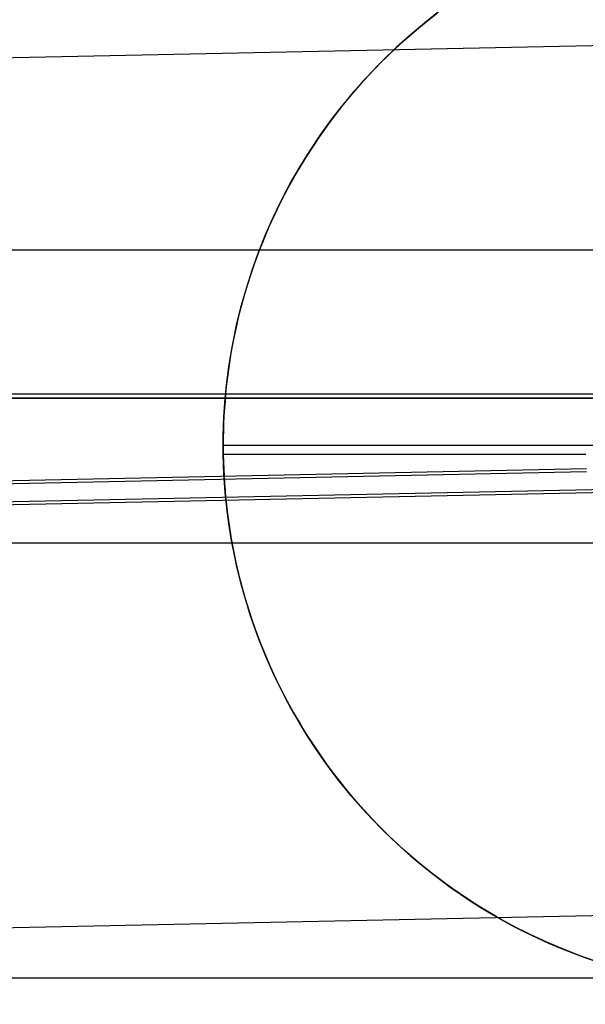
# Model space of a CAD drawing. Header units: millimetres. Extents: x -653 to -103, y 0 to 350.
# Tile 61 of 112: x -248.21 to -240.41, y 7.64 to 21.22. Entities that reach past the tile are written whole.
import ezdxf

# ---------------------------------------------------------------- set-up
doc = ezdxf.new("R2010")
doc.units = ezdxf.units.MM
doc.layers.add('Level Side Table Ferm Living', color=7, linetype='Continuous', true_color=0x000000)

msp = doc.modelspace()

# ---------------------------------------------------------------- linework, layer by layer
at = {"layer": 'Level Side Table Ferm Living'}
for p, q in [((-242.432, 21.334, 2.011), (-242.633, 21.176, 1.83)), ((-532.071, 14.789, 8.125), (-224.024, 21.207, 8.125)), ((-242.711, 21.111, -0.823), (-242.508, 21.275, -0.823)), ((-242.655, 21.157, -5.823), (-242.451, 21.319, -5.823)), ((-242.909, 20.941, -0.823), (-242.711, 21.111, -0.823)), ((-242.854, 20.989, -5.823), (-242.655, 21.157, -5.823)), ((-242.633, 21.176, 1.83), (-242.83, 21.01, 1.651)), ((-243.1, 20.763, -0.823), (-242.909, 20.941, -0.823)), ((-243.047, 20.814, -5.823), (-242.854, 20.989, -5.823)), ((-242.83, 21.01, 1.651), (-243.023, 20.837, 1.475)), ((-243.233, 20.632, -5.823), (-243.047, 20.814, -5.823)), ((-243.023, 20.837, 1.475), (-243.21, 20.655, 1.302)), ((-243.21, 20.655, 1.302), (-243.326, 20.537, 1.194)), ((-243.285, 20.58, -0.823), (-243.1, 20.763, -0.823)), ((-243.463, 20.39, -0.823), (-243.285, 20.58, -0.823)), ((-243.326, 20.537, 1.194), (-243.44, 20.415, 1.088)), ((-243.413, 20.444, -5.823), (-243.233, 20.632, -5.823)), ((-243.635, 20.193, -0.823), (-243.463, 20.39, -0.823)), ((-243.587, 20.25, -5.823), (-243.413, 20.444, -5.823)), ((-243.44, 20.415, 1.088), (-243.553, 20.289, 0.983)), ((-243.753, 20.05, -5.823), (-243.587, 20.25, -5.823)), ((-243.553, 20.289, 0.983), (-243.663, 20.16, 0.881)), ((-243.8, 19.991, -0.823), (-243.635, 20.193, -0.823)), ((-243.663, 20.16, 0.881), (-243.771, 20.028, 0.779)), ((-243.957, 19.784, -0.823), (-243.8, 19.991, -0.823)), ((-243.913, 19.844, -5.823), (-243.753, 20.05, -5.823)), ((-243.771, 20.028, 0.779), (-243.876, 19.892, 0.68)), ((-244.065, 19.633, -5.823), (-243.913, 19.844, -5.823)), ((-243.876, 19.892, 0.68), (-243.979, 19.754, 0.583)), ((-244.108, 19.571, -0.823), (-243.957, 19.784, -0.823)), ((-243.979, 19.754, 0.583), (-244.08, 19.612, 0.488)), ((-244.251, 19.353, -0.823), (-244.108, 19.571, -0.823)), ((-244.21, 19.417, -5.823), (-244.065, 19.633, -5.823)), ((-244.08, 19.612, 0.488), (-244.177, 19.466, 0.395)), ((-244.177, 19.466, 0.395), (-244.272, 19.318, 0.305)), ((-244.386, 19.13, -0.823), (-244.251, 19.353, -0.823)), ((-244.272, 19.318, 0.305), (-244.364, 19.167, 0.217)), ((-244.347, 19.196, -5.823), (-244.21, 19.417, -5.823)), ((-244.477, 18.97, -5.823), (-244.347, 19.196, -5.823)), ((-244.364, 19.167, 0.217), (-244.453, 19.013, 0.132)), ((-244.513, 18.902, -0.823), (-244.386, 19.13, -0.823)), ((-244.633, 18.671, -0.823), (-244.513, 18.902, -0.823)), ((-244.598, 18.74, -5.823), (-244.477, 18.97, -5.823)), ((-244.453, 19.013, 0.132), (-244.539, 18.855, 0.049)), ((-244.539, 18.855, 0.049), (-244.622, 18.695, -0.03)), ((-244.744, 18.435, -0.823), (-244.633, 18.671, -0.823)), ((-244.712, 18.505, -5.823), (-244.598, 18.74, -5.823)), ((-244.622, 18.695, -0.03), (-244.701, 18.532, -0.107)), ((-244.817, 18.267, -5.823), (-244.712, 18.505, -5.823)), ((-244.701, 18.532, -0.107), (-244.776, 18.366, -0.18)), ((-244.776, 18.366, -0.18), (-244.848, 18.197, -0.25)), ((-244.847, 18.195, -0.823), (-244.744, 18.435, -0.823)), ((-244.914, 18.026, -5.823), (-244.817, 18.267, -5.823)), ((-244.942, 17.952, -0.823), (-244.847, 18.195, -0.823)), ((-244.848, 18.197, -0.25), (-244.916, 18.025, -0.317)), ((-223.937, 18.042, 215.712), (-606.937, 18.042, 215.712)), ((-245.028, 17.706, -0.823), (-244.942, 17.952, -0.823)), ((-245.003, 17.781, -5.823), (-244.914, 18.026, -5.823)), ((-244.916, 18.025, -0.317), (-244.981, 17.851, -0.38)), ((-244.981, 17.851, -0.38), (-245.041, 17.673, -0.44)), ((-245.105, 17.457, -0.823), (-245.028, 17.706, -0.823)), ((-245.041, 17.673, -0.44), (-245.097, 17.494, -0.496)), ((-245.083, 17.533, -5.823), (-245.003, 17.781, -5.823)), ((-245.154, 17.283, -5.823), (-245.083, 17.533, -5.823)), ((-245.174, 17.206, -0.823), (-245.105, 17.457, -0.823)), ((-245.097, 17.494, -0.496), (-245.149, 17.311, -0.547)), ((-245.217, 17.03, -5.823), (-245.154, 17.283, -5.823)), ((-245.149, 17.311, -0.547), (-245.196, 17.126, -0.595)), ((-245.196, 17.126, -0.595), (-245.239, 16.939, -0.639)), ((-245.234, 16.952, -0.823), (-245.174, 17.206, -0.823)), ((-245.271, 16.775, -5.823), (-245.217, 17.03, -5.823)), ((-245.285, 16.697, -0.823), (-245.234, 16.952, -0.823)), ((-245.239, 16.939, -0.639), (-245.277, 16.749, -0.678)), ((-245.316, 16.519, -5.823), (-245.271, 16.775, -5.823)), ((-245.277, 16.749, -0.678), (-245.295, 16.653, -0.696)), ((-245.328, 16.439, -0.823), (-245.285, 16.697, -0.823)), ((-245.295, 16.653, -0.696), (-245.311, 16.556, -0.713)), ((-245.361, 16.181, -0.823), (-245.328, 16.439, -0.823)), ((-245.352, 16.261, -5.823), (-245.316, 16.519, -5.823)), ((-245.326, 16.459, -0.729), (-245.34, 16.361, -0.744)), ((-245.311, 16.556, -0.713), (-245.326, 16.459, -0.729)), ((-245.34, 16.361, -0.744), (-245.352, 16.263, -0.757)), ((-245.385, 15.921, -0.823), (-245.361, 16.181, -0.823)), ((-245.379, 16.002, -5.823), (-245.352, 16.261, -5.823)), ((-245.364, 16.164, -0.77), (-245.374, 16.065, -0.781)), ((-245.352, 16.263, -0.757), (-245.364, 16.164, -0.77)), ((-223.937, 16.056, 215.949), (-606.937, 16.056, 215.949)), ((-245.374, 16.065, -0.781), (-245.382, 15.964, -0.791)), ((-606.937, 16, 223), (-223.937, 16, 223)), ((-606.937, 16, 225), (-223.937, 16, 225)), ((-606.937, 16, 224), (-223.937, 16, 224)), ((-148.937, 16, 440), (-531.937, 16, 440)), ((-245.4, 15.661, -0.823), (-245.385, 15.921, -0.823)), ((-245.397, 15.742, -5.823), (-245.379, 16.002, -5.823)), ((-245.382, 15.964, -0.791), (-245.39, 15.864, -0.799)), ((-245.396, 15.763, -0.807), (-245.401, 15.661, -0.813)), ((-245.39, 15.864, -0.799), (-245.396, 15.763, -0.807)), ((-245.407, 15.4, -0.823), (-245.4, 15.661, -0.823)), ((-245.406, 15.482, -5.823), (-245.397, 15.742, -5.823)), ((-245.401, 15.661, -0.813), (-245.404, 15.558, -0.818)), ((-245.404, 15.558, -0.818), (-245.406, 15.456, -0.821)), ((-245.406, 15.456, -0.821), (-245.407, 15.352, -0.824)), ((-245.407, 15.352, -0.824), (-245.406, 15.224, -0.825)), ((-245.407, 15.352, -5.823), (-230.407, 15.352, -5.823)), ((-245.407, 15.352, -0.824), (-245.407, 15.352, -5.823)), ((-245.406, 15.222, -5.823), (-245.406, 15.482, -5.823)), ((-245.406, 15.224, -0.825), (-245.403, 15.124, -0.824)), ((-240.407, 15.224, -0.825), (-245.406, 15.224, -0.825)), ((-245.397, 14.962, -5.823), (-245.406, 15.222, -5.823)), ((-531.943, 8.667, 13.999), (-223.896, 15.084, 13.999)), ((-245.403, 15.124, -0.824), (-245.4, 15.024, -0.822)), ((-531.942, 8.625, 15.998), (-223.895, 15.043, 15.998)), ((-515.879, 9.293, 0.002), (-240.399, 15.032, 0.002)), ((-515.852, 9.252, 2.001), (-240.396, 14.99, 2.001)), ((-245.385, 14.786, -0.823), (-245.401, 15.047, -0.823)), ((-245.4, 15.024, -0.822), (-245.395, 14.926, -0.819)), ((-245.379, 14.702, -5.823), (-245.397, 14.962, -5.823)), ((-245.395, 14.926, -0.819), (-245.389, 14.827, -0.815)), ((-245.389, 14.827, -0.815), (-245.381, 14.729, -0.81)), ((-245.361, 14.527, -0.823), (-245.385, 14.786, -0.823)), ((-245.381, 14.729, -0.81), (-245.373, 14.632, -0.803)), ((-245.352, 14.443, -5.823), (-245.379, 14.702, -5.823)), ((-245.373, 14.632, -0.803), (-245.363, 14.535, -0.795)), ((-245.363, 14.535, -0.795), (-245.352, 14.439, -0.786)), ((-245.328, 14.268, -0.823), (-245.361, 14.527, -0.823)), ((-245.316, 14.185, -5.823), (-245.352, 14.443, -5.823)), ((-245.352, 14.439, -0.786), (-245.326, 14.248, -0.765)), ((-245.286, 14.011, -0.823), (-245.328, 14.268, -0.823)), ((-245.326, 14.248, -0.765), (-245.296, 14.059, -0.74)), ((-245.271, 13.929, -5.823), (-245.316, 14.185, -5.823)), ((-148.937, 14, 440), (-531.937, 14, 440)), ((-245.296, 14.059, -0.74), (-245.261, 13.872, -0.71)), ((-245.235, 13.755, -0.823), (-245.286, 14.011, -0.823)), ((-245.217, 13.674, -5.823), (-245.271, 13.929, -5.823)), ((-245.261, 13.872, -0.71), (-245.222, 13.688, -0.676)), ((-245.175, 13.501, -0.823), (-245.235, 13.755, -0.823)), ((-245.222, 13.688, -0.676), (-245.178, 13.506, -0.638)), ((-245.154, 13.421, -5.823), (-245.217, 13.674, -5.823)), ((-245.178, 13.506, -0.638), (-245.13, 13.326, -0.596)), ((-245.106, 13.249, -0.823), (-245.175, 13.501, -0.823)), ((-245.083, 13.171, -5.823), (-245.154, 13.421, -5.823)), ((-245.13, 13.326, -0.596), (-245.078, 13.149, -0.551)), ((-245.029, 13, -0.823), (-245.106, 13.249, -0.823)), ((-245.003, 12.923, -5.823), (-245.083, 13.171, -5.823)), ((-245.078, 13.149, -0.551), (-245.022, 12.974, -0.501)), ((-244.943, 12.754, -0.823), (-245.029, 13, -0.823)), ((-245.022, 12.974, -0.501), (-244.962, 12.802, -0.448)), ((-244.914, 12.679, -5.823), (-245.003, 12.923, -5.823)), ((-244.962, 12.802, -0.448), (-244.898, 12.632, -0.392)), ((-244.848, 12.511, -0.823), (-244.943, 12.754, -0.823)), ((-244.817, 12.437, -5.823), (-244.914, 12.679, -5.823)), ((-244.898, 12.632, -0.392), (-244.83, 12.465, -0.332)), ((-244.745, 12.272, -0.823), (-244.848, 12.511, -0.823)), ((-244.83, 12.465, -0.332), (-244.759, 12.3, -0.27)), ((-244.712, 12.199, -5.823), (-244.817, 12.437, -5.823)), ((-244.759, 12.3, -0.27), (-244.685, 12.138, -0.204)), ((-244.634, 12.036, -0.823), (-244.745, 12.272, -0.823)), ((-244.598, 11.965, -5.823), (-244.712, 12.199, -5.823)), ((-244.685, 12.138, -0.204), (-244.606, 11.978, -0.135)), ((-244.514, 11.804, -0.823), (-244.634, 12.036, -0.823)), ((-244.606, 11.978, -0.135), (-244.525, 11.822, -0.063)), ((-244.477, 11.734, -5.823), (-244.598, 11.965, -5.823)), ((-244.525, 11.822, -0.063), (-244.44, 11.668, 0.011)), ((-244.387, 11.576, -0.823), (-244.514, 11.804, -0.823)), ((-244.347, 11.509, -5.823), (-244.477, 11.734, -5.823)), ((-244.44, 11.668, 0.011), (-244.352, 11.517, 0.088)), ((-244.252, 11.353, -0.823), (-244.387, 11.576, -0.823)), ((-244.352, 11.517, 0.088), (-244.261, 11.368, 0.168)), ((-244.21, 11.287, -5.823), (-244.347, 11.509, -5.823)), ((-244.261, 11.368, 0.168), (-244.168, 11.223, 0.25)), ((-244.109, 11.135, -0.823), (-244.252, 11.353, -0.823)), ((-244.065, 11.071, -5.823), (-244.21, 11.287, -5.823)), ((-244.168, 11.223, 0.25), (-244.071, 11.08, 0.334)), ((-243.959, 10.922, -0.823), (-244.109, 11.135, -0.823)), ((-244.071, 11.08, 0.334), (-243.972, 10.94, 0.42)), ((-243.913, 10.86, -5.823), (-244.065, 11.071, -5.823)), ((-243.972, 10.94, 0.42), (-243.87, 10.804, 0.509)), ((-243.801, 10.714, -0.823), (-243.959, 10.922, -0.823)), ((-243.753, 10.654, -5.823), (-243.913, 10.86, -5.823)), ((-243.87, 10.804, 0.509), (-243.766, 10.67, 0.599)), ((-243.636, 10.512, -0.823), (-243.801, 10.714, -0.823)), ((-243.766, 10.67, 0.599), (-243.659, 10.54, 0.691)), ((-243.587, 10.454, -5.823), (-243.753, 10.654, -5.823)), ((-243.659, 10.54, 0.691), (-243.55, 10.412, 0.785)), ((-243.464, 10.316, -0.823), (-243.636, 10.512, -0.823)), ((-243.413, 10.26, -5.823), (-243.587, 10.454, -5.823)), ((-243.55, 10.412, 0.785), (-243.439, 10.288, 0.88)), ((-243.286, 10.126, -0.823), (-243.464, 10.316, -0.823)), ((-243.439, 10.288, 0.88), (-243.325, 10.167, 0.976)), ((-243.233, 10.072, -5.823), (-243.413, 10.26, -5.823)), ((-243.325, 10.167, 0.976), (-243.21, 10.049, 1.074)), ((-243.101, 9.942, -0.823), (-243.286, 10.126, -0.823)), ((-243.047, 9.89, -5.823), (-243.233, 10.072, -5.823)), ((-243.21, 10.049, 1.074), (-243.084, 9.926, 1.181)), ((-242.91, 9.765, -0.823), (-243.101, 9.942, -0.823)), ((-243.084, 9.926, 1.181), (-242.956, 9.806, 1.289)), ((-242.854, 9.715, -5.823), (-243.047, 9.89, -5.823)), ((-242.956, 9.806, 1.289), (-242.825, 9.689, 1.399)), ((-242.712, 9.594, -0.823), (-242.91, 9.765, -0.823)), ((-242.655, 9.547, -5.823), (-242.854, 9.715, -5.823)), ((-242.825, 9.689, 1.399), (-242.691, 9.576, 1.51)), ((-242.509, 9.43, -0.823), (-242.712, 9.594, -0.823)), ((-242.691, 9.576, 1.51), (-242.555, 9.466, 1.623)), ((-242.451, 9.385, -5.823), (-242.655, 9.547, -5.823)), ((-242.555, 9.466, 1.623), (-242.417, 9.36, 1.736)), ((-242.301, 9.274, -0.823), (-242.509, 9.43, -0.823)), ((-242.241, 9.231, -5.823), (-242.451, 9.385, -5.823)), ((-242.417, 9.36, 1.736), (-242.276, 9.256, 1.849)), ((-242.087, 9.125, -0.823), (-242.301, 9.274, -0.823)), ((-242.276, 9.256, 1.849), (-242.134, 9.157, 1.963)), ((-531.821, 2.794, 7.875), (-223.774, 9.212, 7.875)), ((-242.026, 9.085, -5.823), (-242.241, 9.231, -5.823)), ((-242.134, 9.157, 1.963), (-241.989, 9.06, 2.078)), ((-241.868, 8.983, -0.823), (-242.087, 9.125, -0.823)), ((-241.806, 8.945, -5.823), (-242.026, 9.085, -5.823)), ((-241.989, 9.06, 2.078), (-241.842, 8.967, 2.192)), ((-241.644, 8.849, -0.823), (-241.868, 8.983, -0.823)), ((-241.842, 8.967, 2.192), (-241.693, 8.878, 2.306)), ((-241.581, 8.814, -5.823), (-241.806, 8.945, -5.823)), ((-241.693, 8.878, 2.306), (-241.542, 8.792, 2.42)), ((-241.416, 8.723, -0.823), (-241.644, 8.849, -0.823)), ((-241.352, 8.69, -5.823), (-241.581, 8.814, -5.823)), ((-241.542, 8.792, 2.42), (-241.389, 8.709, 2.533)), ((-241.183, 8.606, -0.823), (-241.416, 8.723, -0.823)), ((-241.389, 8.709, 2.533), (-241.234, 8.63, 2.645)), ((-241.119, 8.575, -5.823), (-241.352, 8.69, -5.823)), ((-241.234, 8.63, 2.645), (-241.077, 8.555, 2.756)), ((-240.946, 8.496, -0.823), (-241.183, 8.606, -0.823)), ((-240.882, 8.467, -5.823), (-241.119, 8.575, -5.823)), ((-241.077, 8.555, 2.756), (-240.919, 8.483, 2.866)), ((-240.706, 8.394, -0.823), (-240.946, 8.496, -0.823)), ((-240.919, 8.483, 2.866), (-240.756, 8.415, 2.976)), ((-240.641, 8.368, -5.823), (-240.882, 8.467, -5.823)), ((-240.756, 8.415, 2.976), (-240.59, 8.349, 3.085)), ((-240.463, 8.301, -0.823), (-240.706, 8.394, -0.823)), ((-240.397, 8.278, -5.823), (-240.641, 8.368, -5.823)), ((-240.59, 8.349, 3.085), (-240.42, 8.286, 3.193)), ((-240.216, 8.216, -0.823), (-240.463, 8.301, -0.823)), ((-240.42, 8.286, 3.193), (-240.247, 8.227, 3.298)), ((-148.937, 8, 448), (-531.937, 8, 448)), ((-148.937, 8, 432), (-531.937, 8, 432)), ((-148.937, 8, 434), (-531.937, 8, 434)), ((-148.937, 8, 446), (-531.937, 8, 446))]:
    msp.add_line(p, q, dxfattribs=at)

doc.saveas('drawing.dxf')
